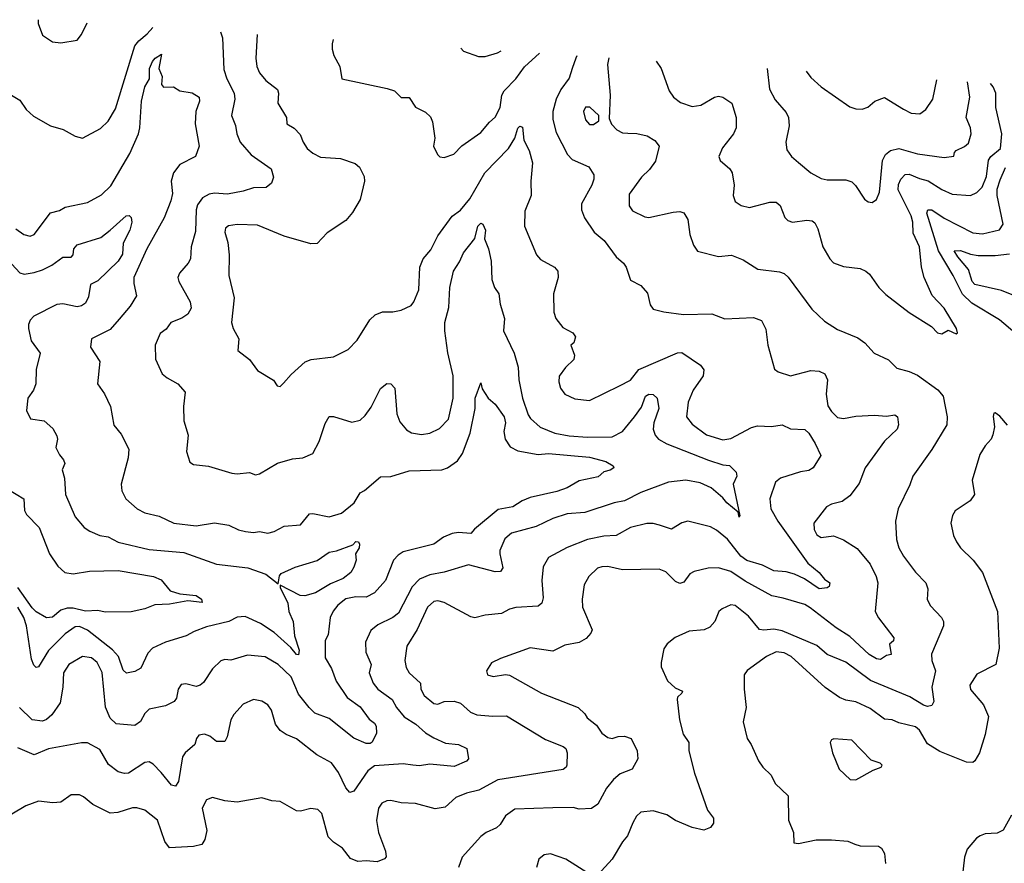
# Model space of a CAD drawing. Extents: x 1245515 to 1420776, y 606314 to 671314.
# Tile 115 of 256: x 1288024 to 1292829, y 664435 to 668553. Entities that reach past the tile are written whole.
import ezdxf

# ---------------------------------------------------------------- set-up
doc = ezdxf.new("R2010")
doc.units = 0

msp = doc.modelspace()

# ---------------------------------------------------------------- linework, layer by layer
at = {"layer": '0CON10XD'}
for points in [[(1287984.5, 668184.5), (1288025, 668160.8), (1288054.7, 668114.7), (1288091.2, 668081.2), (1288175, 668034.5), (1288236.4, 668016.4), (1288295, 667983.8), (1288330, 667975), (1288418.9, 668021.1), (1288455, 668058), (1288491.9, 668118.1), (1288585.4, 668424.6), (1288605, 668450), (1288645.8, 668484.2), (1288673, 668515.4)], [(1288114.1, 668552.9), (1288114, 668535), (1288135, 668477.5), (1288184.1, 668444.1), (1288225, 668440), (1288305, 668453.3), (1288325, 668480), (1288352.8, 668536.9)], [(1289183.6, 668481.2), (1289176.2, 668365), (1289181.5, 668325), (1289195, 668292.9), (1289225, 668255.7), (1289282.7, 668212.7), (1289287.5, 668195), (1289284.2, 668145), (1289326, 668075), (1289327.5, 668045), (1289363, 668023), (1289393, 667993), (1289406.9, 667955), (1289426.7, 667925), (1289455, 667901.5), (1289492, 667882), (1289590, 667875), (1289661.2, 667851.2), (1289683, 667833), (1289705, 667787.5), (1289706.5, 667765), (1289685.5, 667675), (1289648.3, 667611.7), (1289615, 667572.5), (1289525, 667512), (1289475, 667460.8), (1289445, 667458.6), (1289315, 667496.9), (1289185, 667550.4), (1289085, 667553.2), (1289042.5, 667547.5), (1289027.8, 667535), (1289025.4, 667515), (1289040, 667465), (1289045.6, 667405.6), (1289044.4, 667305), (1289070.6, 667195), (1289057.1, 667075), (1289065.8, 667045.8), (1289093.1, 666995), (1289088.7, 666938.7), (1289145.8, 666895), (1289185, 666840), (1289263, 666793), (1289280, 666765), (1289295, 666762.5), (1289310.7, 666779.3), (1289348.3, 666821.7), (1289417, 666883), (1289446.5, 666893.5), (1289555, 666906.9), (1289626.4, 666943.6), (1289671.3, 666988.7), (1289732.8, 667087.2), (1289758.2, 667111.8), (1289795, 667127.3), (1289845, 667127.1), (1289885, 667135.7), (1289935, 667158), (1289947.8, 667175), (1289972.5, 667235), (1289976.9, 667345), (1289992.9, 667385), (1290030.2, 667429.8), (1290065, 667498.6), (1290135, 667594.4), (1290175, 667623.6), (1290220.8, 667679.2), (1290294.3, 667805.7), (1290409.6, 667925), (1290440, 667975), (1290455, 668023.3), (1290465, 668033.8), (1290477.6, 668027.6), (1290484.4, 667965), (1290510.5, 667915), (1290526.9, 667855), (1290518.9, 667765), (1290520.8, 667695), (1290488.6, 667618.6), (1290487.5, 667545), (1290546, 667405), (1290565, 667382), (1290634, 667345), (1290650, 667325), (1290652.5, 667295), (1290629.4, 667215), (1290630, 667125), (1290640.8, 667095), (1290675, 667050), (1290723.3, 667025), (1290736.7, 667005), (1290727.5, 666975), (1290713.3, 666965), (1290731.2, 666915), (1290728.8, 666895), (1290688, 666855), (1290657, 666813), (1290654.4, 666785), (1290663.3, 666755), (1290685, 666725.7), (1290732.4, 666702.4), (1290805, 666694.4), (1290951.2, 666765), (1291005, 666792.9), (1291045, 666845.5), (1291235, 666926.2), (1291255, 666927.8), (1291346, 666866), (1291363.3, 666843.3), (1291358.8, 666815), (1291310.3, 666745), (1291286.2, 666686.2), (1291278.5, 666615), (1291305, 666578.1), (1291376, 666526), (1291455, 666502.3), (1291495, 666508.5), (1291595, 666562), (1291625, 666570.2), (1291692.7, 666567.3), (1291745, 666575.7), (1291785.7, 666555.7), (1291855, 666552.3), (1291874.4, 666534.4), (1291906.2, 666485), (1291934.2, 666425), (1291897.1, 666365), (1291875, 666352.3), (1291834.7, 666345.3), (1291737.5, 666315), (1291712.2, 666295), (1291685.5, 666214.5), (1291689.5, 666165), (1291723.5, 666105), (1291870.8, 665900.8), (1291925.5, 665855), (1291951.5, 665821.5), (1291977.5, 665805), (1291975, 665786.2), (1291965, 665780), (1291925, 665774.4), (1291853.7, 665823.7), (1291805, 665846.3), (1291765, 665857.4), (1291705, 665862.2), (1291649.8, 665889.8), (1291573, 665913), (1291544, 665935), (1291477.7, 666017.7), (1291425, 666060.6), (1291395, 666077.1), (1291285, 666104.5), (1291255, 666097.8), (1291205, 666066.7), (1291145.9, 666085.9), (1291115, 666094.4), (1291085, 666094.4), (1291005, 666073.6), (1290935, 666034.5), (1290875, 666032.3), (1290795, 666016.2), (1290695, 665976.4), (1290605, 665928.1), (1290577.9, 665882.1), (1290572.9, 665815), (1290579.2, 665730.8), (1290571.9, 665705), (1290555, 665690.6), (1290445, 665683.6), (1290413.8, 665675), (1290375, 665654.4), (1290295, 665646.4), (1290245, 665633.3), (1290225, 665638.2), (1290095, 665708.8), (1290065, 665716.1), (1290045, 665713.1), (1290014.7, 665685), (1289962.9, 665577.1), (1289913.5, 665495), (1289902.9, 665425), (1289910.6, 665390.6), (1289924.8, 665364.8), (1289980, 665315), (1289981.1, 665285), (1289998.5, 665255), (1290045, 665215.6), (1290065, 665211.9), (1290095, 665225.4), (1290145, 665227.3), (1290175, 665216.2), (1290223.7, 665173.7), (1290255, 665160.4), (1290332.7, 665152.7), (1290400, 665155), (1290589.8, 665039.8), (1290676.7, 665005), (1290688.8, 664995), (1290696.2, 664975), (1290694.3, 664915), (1290691.4, 664905), (1290676.6, 664893.4), (1290357.6, 664842.4), (1290265, 664792.9), (1290205, 664778.2), (1290152.8, 664757.2), (1290100.7, 664709.3), (1290050.9, 664700.9), (1289955, 664727.9), (1289885, 664730.5), (1289835, 664742.2), (1289815, 664740.6), (1289791.3, 664728.7), (1289774.4, 664705), (1289765.7, 664644.3), (1289775.6, 664585), (1289808.8, 664495), (1289813, 664467), (1289805, 664457.5), (1289768.3, 664441.7), (1289715, 664447.5), (1289674.1, 664444.1), (1289638.3, 664458.3), (1289599.7, 664509.7), (1289555, 664538), (1289530, 664565), (1289497.7, 664677.7), (1289478.3, 664698.3), (1289445, 664703.3), (1289395, 664690), (1289375, 664691.2), (1289295, 664736.2), (1289255, 664740), (1289205, 664754), (1289085, 664733.1), (1289025, 664740), (1288965, 664755.7), (1288935, 664745.8), (1288914.4, 664705), (1288937.5, 664595), (1288927.8, 664552.2), (1288912.5, 664527.5), (1288872.9, 664517.1), (1288755, 664510.6), (1288732.1, 664542.1), (1288696.7, 664645), (1288635, 664694.4), (1288595, 664706.7), (1288575, 664706.7), (1288503, 664683), (1288465, 664680.5), (1288381.5, 664721.5), (1288335, 664760), (1288315, 664769.2), (1288275, 664768.8), (1288225, 664734.2), (1288185, 664730), (1288115, 664738.1), (1288053.8, 664716.2), (1287985, 664675.7)], [(1289004.6, 668493.2), (1289014, 668465), (1289020.1, 668310.1), (1289035.3, 668265), (1289071.1, 668195), (1289073.5, 668165), (1289056.9, 668085), (1289077.2, 668037.2), (1289084.3, 667995), (1289099.2, 667955), (1289153.5, 667893.5), (1289250.8, 667825), (1289263.1, 667785), (1289253.5, 667755), (1289226.9, 667733.1), (1289165, 667731.5), (1289115, 667715.5), (1289038.5, 667701.5), (1288975, 667705.5), (1288948.5, 667701.5), (1288916, 667684), (1288891.5, 667648.5), (1288885.6, 667625), (1288881.7, 667518.3), (1288860.6, 667445), (1288856.9, 667385), (1288846.1, 667363.9), (1288804, 667315), (1288795.8, 667295), (1288800, 667275), (1288856, 667176), (1288861.3, 667145), (1288844.4, 667115), (1288815, 667096.4), (1288760.8, 667075), (1288738, 667042), (1288709.4, 667020.6), (1288685.8, 666965), (1288685.9, 666895.9), (1288720, 666825), (1288743.3, 666805), (1288795, 666776.2), (1288832, 666735), (1288823.1, 666665), (1288825.7, 666595), (1288845.7, 666525.7), (1288838.6, 666445), (1288855, 666393.8), (1288871.7, 666381.7), (1288945, 666374.4), (1289058.7, 666338.7), (1289085, 666335.7), (1289145, 666342.5), (1289175, 666330.8), (1289194.2, 666335.8), (1289281.7, 666388.3), (1289355, 666410), (1289405.6, 666414.4), (1289455, 666436), (1289486.2, 666493.8), (1289515, 666581.2), (1289535, 666615.7), (1289555, 666615.5), (1289645, 666588.1), (1289685, 666598.6), (1289709.5, 666620.5), (1289738.8, 666661.2), (1289785, 666752.9), (1289815, 666777.8), (1289835, 666775.6), (1289855.5, 666755), (1289865, 666628.8), (1289879.3, 666589.3), (1289911.3, 666551.3), (1289936.8, 666536.8), (1289985, 666528.8), (1290025, 666535.4), (1290073, 666557), (1290116.5, 666603.5), (1290139.7, 666705), (1290139.2, 666815), (1290113, 666927), (1290098.8, 667035), (1290099.5, 667075), (1290118.1, 667148.1), (1290122.6, 667245), (1290140.9, 667325), (1290169.8, 667370.2), (1290189.2, 667415), (1290244.5, 667485.5), (1290260.4, 667545), (1290275, 667560), (1290284.5, 667554.5), (1290297.1, 667525), (1290292.5, 667482.5), (1290312.5, 667435), (1290324.3, 667375), (1290327.5, 667285), (1290341.5, 667245), (1290362.7, 667215), (1290369.2, 667165), (1290390.4, 667095), (1290385.5, 667035), (1290437.8, 666925), (1290456.2, 666856.2), (1290460.4, 666795), (1290477.5, 666705), (1290504.7, 666625), (1290517.1, 666607.1), (1290564.1, 666564.1), (1290635.4, 666535.4), (1290705, 666522), (1290795, 666515.3), (1290915, 666517.5), (1290965, 666543.2), (1291025, 666613.8), (1291058, 666662), (1291077.9, 666715), (1291095, 666724.7), (1291115, 666723.9), (1291134.6, 666705), (1291142.5, 666655), (1291118, 666585), (1291116.1, 666555), (1291125.5, 666525), (1291142.2, 666505), (1291182.1, 666482.1), (1291385, 666403.1), (1291455, 666380.4), (1291487.2, 666377.2), (1291520.8, 666345), (1291524.2, 666325), (1291506.7, 666285), (1291538, 666132), (1291534.4, 666125), (1291529.5, 666149.5), (1291475, 666194.7), (1291455, 666219.5), (1291397.9, 666267.9), (1291345, 666292.5), (1291275, 666304.8), (1291190, 666295), (1291055.7, 666245), (1290976, 666204), (1290925, 666194.6), (1290782, 666148), (1290695, 666140.3), (1290625, 666118.5), (1290545, 666078.5), (1290423.5, 666046.5), (1290391.2, 666018.8), (1290367.9, 665962.1), (1290366.8, 665945), (1290382.5, 665877.5), (1290371.1, 665858.9), (1290345, 665857.7), (1290215, 665891.5), (1290095, 665856.2), (1290025, 665843.8), (1289975, 665822.7), (1289939.2, 665785), (1289873.3, 665656.7), (1289844.7, 665635.3), (1289771.2, 665598.8), (1289737.7, 665572.3), (1289711.1, 665515), (1289713.5, 665465), (1289738.5, 665405), (1289730, 665365), (1289749.1, 665315), (1289771.1, 665285), (1289842.2, 665235), (1289862.7, 665195), (1289899.6, 665149.6), (1289956.4, 665115), (1290005, 665072.3), (1290045, 665048.2), (1290101.9, 665021.9), (1290166, 665015), (1290206.7, 664995), (1290214.3, 664945), (1290205, 664934.5), (1290145, 664907.1), (1290025, 664918.8), (1289975, 664911.8), (1289943.3, 664915), (1289895, 664920.9), (1289755, 664911.5), (1289723.5, 664886.5), (1289655, 664787.1), (1289635, 664781.4), (1289615, 664803.1), (1289579, 664879), (1289545, 664925.6), (1289473.9, 664963.9), (1289375, 665042.5), (1289323.9, 665063.9), (1289295, 665083.1), (1289272.2, 665115), (1289252.8, 665182.8), (1289235, 665209.2), (1289205, 665227.1), (1289165, 665234.2), (1289115, 665212.5), (1289068.5, 665161.5), (1289053.8, 665135), (1289036.9, 665053.1), (1289025, 665029.2), (1288985, 665030), (1288952, 665055), (1288925, 665065.6), (1288898.8, 665061.2), (1288886.2, 665045), (1288878, 665015), (1288832, 664975), (1288819.2, 664955), (1288798.5, 664835), (1288785, 664811.4), (1288765, 664816.5), (1288715, 664879.2), (1288675, 664919.5), (1288655, 664930), (1288635, 664927.1), (1288555, 664875.5), (1288535, 664873.3), (1288505, 664881.4), (1288456.9, 664916.9), (1288415, 664990.6), (1288355, 665022.9), (1288325, 665023.1), (1288165, 664994), (1288095, 664964.6), (1288015, 664998.1)], [(1289554.4, 668456.3), (1289548.2, 668435), (1289548.3, 668408.3), (1289557.4, 668377.4), (1289585.6, 668325), (1289596.7, 668265), (1289817, 668217), (1289852.5, 668205), (1289885, 668173.8), (1289925, 668173.3), (1289955.8, 668125.8), (1290005, 668101.2), (1290028.8, 668078.8), (1290038.8, 668055), (1290050, 667975), (1290043.3, 667935), (1290063.3, 667895), (1290075, 667883.3), (1290095, 667880), (1290143, 667897), (1290182.1, 667937.9), (1290275, 668002.9), (1290316.9, 668053.1), (1290345, 668076.9), (1290368.5, 668125), (1290377.7, 668185), (1290388.2, 668205), (1290445, 668264.5), (1290487.7, 668322.3), (1290560.3, 668388.9)], [(1288005, 667532.5), (1288043.3, 667505), (1288075, 667496.2), (1288095, 667504), (1288175, 667610.8), (1288217.7, 667622.3), (1288245, 667638), (1288355, 667660.8), (1288422.7, 667697.3), (1288468.5, 667741.5), (1288561, 667899), (1288603.8, 667996.2), (1288610.6, 668025), (1288618.5, 668155), (1288634.5, 668225), (1288657.3, 668265), (1288656.7, 668315), (1288671.4, 668348.6), (1288685, 668365.7), (1288716.5, 668385), (1288702.4, 668315), (1288718.6, 668275), (1288716.4, 668236.4), (1288725, 668224), (1288775, 668224.5), (1288805, 668205.8), (1288865, 668196), (1288900, 668175), (1288901.2, 668155), (1288883.6, 668105), (1288880.5, 668045), (1288900, 667935), (1288882.5, 667885), (1288805, 667845.4), (1288774.8, 667805), (1288762.4, 667765), (1288768.9, 667705), (1288761.5, 667668.5), (1288729.3, 667585), (1288644, 667435), (1288580.5, 667295), (1288580.6, 667265), (1288593.8, 667205), (1288563.3, 667155), (1288508.8, 667091.2), (1288465, 667040.6), (1288374.4, 666995.6), (1288368.8, 666955), (1288414.3, 666885), (1288404, 666775), (1288437.4, 666727.4), (1288466.9, 666665), (1288483.2, 666573.2), (1288519.7, 666529.7), (1288557.1, 666457.1), (1288553.8, 666415), (1288518.6, 666285), (1288522.6, 666252.6), (1288542.5, 666215), (1288596.7, 666165), (1288635, 666146), (1288705, 666128.8), (1288775.4, 666095.4), (1288885, 666082.9), (1288975, 666096.9), (1289045, 666085.7), (1289092.4, 666062.4), (1289125.6, 666054.4), (1289165, 666050.6), (1289195, 666055.5), (1289235, 666047.3), (1289266.2, 666055), (1289315, 666081.4), (1289395, 666088), (1289438.6, 666141.4), (1289455, 666143.3), (1289535, 666126.5), (1289595, 666144.5), (1289656.7, 666195), (1289685, 666243.8), (1289706.7, 666255), (1289785, 666320.8), (1289835, 666322.7), (1289925, 666350.8), (1290083.8, 666356.2), (1290111.2, 666365), (1290160.8, 666399.2), (1290185.4, 666435), (1290222.6, 666535), (1290247.5, 666655), (1290246.5, 666705), (1290275, 666780), (1290281.4, 666751.4), (1290310, 666705), (1290345, 666676.7), (1290389.1, 666615), (1290394.5, 666585.5), (1290387.1, 666542.9), (1290393.5, 666505), (1290418.3, 666468.3), (1290455, 666448.2), (1290555, 666431.2), (1290605, 666435.8), (1290805, 666418.2), (1290885, 666396.7), (1290920, 666375), (1290923.3, 666365), (1290906.2, 666353.8), (1290874.5, 666345.5), (1290847.6, 666322.4), (1290755, 666302), (1290695, 666268), (1290645, 666249.4), (1290515, 666220.3), (1290475.7, 666205), (1290430, 666175), (1290358.3, 666161.7), (1290243.2, 666066.8), (1290225.5, 666044.5), (1290165, 666049.6), (1290135, 666045.3), (1290092.2, 666027.8), (1290045, 665992.2), (1289895, 665954.8), (1289870.2, 665939.8), (1289848.8, 665915), (1289808.9, 665815), (1289755.3, 665754.7), (1289715, 665734.1), (1289665, 665735.8), (1289615, 665725.9), (1289576.9, 665695), (1289553.3, 665666.7), (1289539.4, 665635), (1289528.8, 665551.2), (1289515, 665522.5), (1289515, 665438.8), (1289545.3, 665385.3), (1289568.9, 665325), (1289622.5, 665245), (1289685, 665199.2), (1289729.2, 665139.2), (1289755, 665119.5), (1289763.5, 665105), (1289765, 665070), (1289744.3, 665025.7), (1289735, 665019.2), (1289715, 665019.5), (1289655, 665045.8), (1289535, 665142.1), (1289465, 665168.5), (1289435.9, 665195.9), (1289385, 665261.5), (1289348.2, 665345), (1289285, 665406.4), (1289222.6, 665442.6), (1289135, 665451.8), (1289055, 665427.3), (1289025, 665429.6), (1289005.9, 665424.1), (1288965, 665384.4), (1288921.6, 665318.4), (1288905, 665304.5), (1288885, 665298.9), (1288835, 665311.9), (1288812.7, 665307.3), (1288796.9, 665285), (1288788.5, 665241.5), (1288777.1, 665225), (1288735, 665203.8), (1288655, 665187.5), (1288635, 665166.9), (1288613.1, 665126.9), (1288585, 665107.8), (1288495, 665116.2), (1288465, 665143.2), (1288442.4, 665197.6), (1288426.8, 665366.8), (1288401.5, 665415), (1288375, 665438.9), (1288331.2, 665445), (1288262.9, 665405), (1288238.1, 665365), (1288234.4, 665294.4), (1288221.2, 665218.8), (1288180.1, 665159.9), (1288155, 665136.9), (1288135, 665128.2), (1288085, 665135.5), (1288023.6, 665195)], [(1290743.6, 668376.6), (1290737.8, 668365), (1290719.7, 668315), (1290705, 668266.9), (1290665, 668212.1), (1290641.7, 668165), (1290625.3, 668105), (1290625.3, 668065.3), (1290642.4, 668002.4), (1290696.9, 667895), (1290720.9, 667870.9), (1290800.8, 667835), (1290825.6, 667795), (1290826.5, 667775), (1290816.4, 667745), (1290765.8, 667654.2), (1290765.8, 667625), (1290780.6, 667585), (1290827.1, 667515), (1290875.7, 667475), (1290935.4, 667395.4), (1290970.8, 667365), (1290984.3, 667344.3), (1291005, 667281.2), (1291055, 667256), (1291088.3, 667218.3), (1291100.6, 667160.6), (1291115, 667140), (1291167, 667127), (1291264.3, 667114.3), (1291402, 667118), (1291465, 667093.1), (1291605, 667098.9), (1291644, 667085), (1291665, 667042.5), (1291675.6, 666965), (1291707.7, 666847.7), (1291725, 666834), (1291785, 666814), (1291885, 666841.2), (1291925, 666836.8), (1291952.9, 666825), (1291966.4, 666795), (1291959.5, 666725), (1291968.7, 666668.7), (1291985, 666640), (1292015, 666611.9), (1292045, 666605.6), (1292105, 666618.5), (1292195, 666623.3), (1292255, 666616.9), (1292294.1, 666624.1), (1292307.5, 666615), (1292312.9, 666575), (1292306.9, 666555), (1292244.8, 666495.2), (1292150, 666365), (1292121.1, 666288.9), (1292075, 666228.6), (1292038, 666202), (1291985, 666188.6), (1291961.2, 666175), (1291900, 666095), (1291901.4, 666065), (1291915, 666038.8), (1291935, 666026), (1291995, 666034), (1292045, 666014.3), (1292111.3, 665971.3), (1292174.7, 665894.7), (1292204.6, 665835), (1292211.2, 665805), (1292198.9, 665665), (1292215, 665633.3), (1292290, 665535), (1292288.5, 665521.5), (1292269.2, 665505), (1292277.5, 665455), (1292255, 665450), (1292225, 665429.2), (1292205, 665432.9), (1292168.9, 665455), (1292075, 665541.5), (1292008.2, 665585), (1291882.2, 665682.2), (1291855, 665697.8), (1291749.8, 665729.8), (1291695, 665740.4), (1291565, 665812.5), (1291495, 665860), (1291435, 665878.2), (1291384.5, 665875.5), (1291315, 665860), (1291295, 665847.5), (1291265, 665808), (1291245, 665801.4), (1291225, 665811.4), (1291178, 665858), (1291145, 665871.2), (1290965, 665867.5), (1290895, 665883.2), (1290865, 665882.9), (1290844.3, 665875), (1290801.4, 665835), (1290779.2, 665795), (1290768.9, 665725), (1290771.2, 665685), (1290818, 665575), (1290811.7, 665558.3), (1290788, 665532), (1290755, 665512.2), (1290685, 665499.5), (1290625, 665471.2), (1290515, 665486.7), (1290456.7, 665465), (1290370, 665435), (1290327, 665413), (1290302.5, 665375), (1290307.5, 665355), (1290335, 665346.7), (1290395, 665356.7), (1290415, 665353.8), (1290570.8, 665265), (1290750, 665195), (1290782.5, 665165), (1290793.3, 665145), (1290838.7, 665108.7), (1290865, 665070.8), (1290895, 665048.5), (1290915, 665044.6), (1290945, 665054.5), (1290975, 665056.2), (1291008.5, 665045), (1291038, 664985), (1291040, 664945), (1291013.3, 664895), (1290955, 664872.7), (1290922.5, 664845), (1290888.5, 664801.5), (1290845, 664724.2), (1290815, 664703.1), (1290755, 664700), (1290725, 664706.9), (1290625, 664706.7), (1290440.7, 664699.3), (1290395, 664667.1), (1290368.9, 664625), (1290351.2, 664608.8), (1290300, 664585), (1290274.6, 664565.4), (1290182.9, 664465), (1290165.7, 664414.3)], [(1290176.9, 668414.6), (1290190, 668400), (1290263.2, 668373.2), (1290295, 668373.3), (1290355, 668391.8), (1290373.1, 668401.4)], [(1290899.4, 668366.1), (1290892.5, 668335), (1290905.8, 668184.2), (1290900.7, 668070.7), (1290912.7, 668042.7), (1290938.8, 668015), (1290965, 668000), (1290991.7, 667998.3), (1291035, 667997.3), (1291085.4, 667985.4), (1291123.4, 667963.4), (1291144.2, 667935), (1291127, 667863), (1291097.9, 667822.1), (1291058.8, 667785), (1290998.3, 667701.7), (1290998, 667645), (1291015, 667620), (1291075, 667591.2), (1291095, 667588), (1291213.6, 667613.6), (1291245, 667616.2), (1291265, 667610), (1291285, 667577.5), (1291294.3, 667505), (1291312.6, 667452.6), (1291332.6, 667422.6), (1291435, 667397.8), (1291497, 667403), (1291555, 667380.8), (1291625.5, 667335.5), (1291732.1, 667322.1), (1291755, 667314.2), (1291775, 667296.2), (1291889.5, 667139.5), (1291952.1, 667082.1), (1292015, 667041.2), (1292115, 667000.8), (1292148.8, 666975), (1292194, 666925), (1292263.2, 666893.2), (1292305, 666851.2), (1292365, 666835.6), (1292405, 666817.1), (1292505.5, 666745.5), (1292531.4, 666715), (1292550, 666615), (1292548.9, 666575), (1292475.4, 666454.6), (1292382.9, 666325), (1292368, 666282), (1292311.1, 666165), (1292297.5, 666105), (1292303.3, 666015), (1292314.5, 665975), (1292336.7, 665935), (1292395, 665856), (1292446, 665805), (1292455.8, 665775), (1292453.4, 665723.4), (1292468.3, 665691.7), (1292522.9, 665635), (1292532.9, 665615), (1292532.9, 665595), (1292473.7, 665456.3), (1292475.5, 665425), (1292493.8, 665375), (1292476.2, 665295), (1292485.6, 665225), (1292475, 665206), (1292455, 665200.6), (1292435, 665206.7), (1292368.5, 665248.5), (1292176.7, 665326.7), (1292055, 665416.5), (1291965, 665454.5), (1291915, 665498.5), (1291745, 665570.3), (1291705, 665578.4), (1291655, 665572.9), (1291635, 665576.4), (1291581.3, 665641.3), (1291515, 665693.1), (1291495, 665697.1), (1291452.2, 665677.8), (1291435.7, 665665), (1291416.7, 665615), (1291392.4, 665587.6), (1291365, 665574.4), (1291290.9, 665569.1), (1291222.4, 665537.6), (1291184.2, 665505.8), (1291167.7, 665482.3), (1291154.2, 665415), (1291154.3, 665394.3), (1291185.9, 665325.9), (1291222.2, 665292.2), (1291258.8, 665275), (1291256, 665265), (1291235, 665246.7), (1291232.9, 665235), (1291244.2, 665135), (1291262, 665065), (1291290, 665025), (1291289.2, 664985), (1291316.9, 664875), (1291380.8, 664695), (1291410, 664655), (1291409.5, 664630.5), (1291395, 664610), (1291363, 664597), (1291305, 664610.8), (1291223.7, 664643.7), (1291181.7, 664671.7), (1291115, 664691.5), (1291055, 664684.3), (1291033.9, 664666.1), (1291016.6, 664633.4), (1290990.2, 664569.8), (1290965, 664540), (1290915, 664455.8), (1290845, 664378.8)], [(1291130.1, 668350.7), (1291154, 668315), (1291192.9, 668205), (1291214.5, 668174.5), (1291249.3, 668149.3), (1291305, 668129.4), (1291348.8, 668135), (1291415, 668174.4), (1291435, 668180), (1291455, 668174.2), (1291498.6, 668145), (1291520, 668075), (1291520.6, 668025), (1291507.1, 667995), (1291453.1, 667926.9), (1291436.7, 667885), (1291442.5, 667865), (1291490, 667825), (1291501.4, 667805), (1291510.6, 667745), (1291505.8, 667695), (1291515.7, 667665.7), (1291545, 667645.7), (1291585, 667635.6), (1291685, 667662.5), (1291715, 667662.9), (1291735, 667646), (1291757.6, 667587.6), (1291772, 667572), (1291795, 667564.4), (1291865, 667574.4), (1291891.4, 667571.4), (1291905, 667561.2), (1291918.3, 667531.7), (1291943.5, 667445), (1291977.8, 667385), (1291995, 667366.7), (1292045, 667348.8), (1292125, 667339.1), (1292154, 667325), (1292171.1, 667311.1), (1292216.1, 667246.1), (1292251.6, 667211.6), (1292365, 667122.9), (1292473.8, 667055), (1292502.5, 667025), (1292525, 667020), (1292555, 667037.5), (1292595, 667020), (1292600, 667025), (1292596.2, 667045), (1292535.5, 667145), (1292476.4, 667206.4), (1292437.3, 667295), (1292424.6, 667345), (1292416, 667445), (1292385, 667511.2), (1292382, 667565), (1292374, 667595), (1292311.7, 667721.7), (1292312.1, 667747.9), (1292324.7, 667775), (1292345, 667797.5), (1292365, 667799.2), (1292415, 667777.3), (1292457, 667767), (1292525, 667723.8), (1292575, 667701.8), (1292665, 667694.5), (1292695, 667709.5), (1292720.4, 667735), (1292741.7, 667788.3), (1292752.8, 667867.2), (1292764.2, 667885), (1292810.4, 667925), (1292816.4, 667995), (1292787.2, 668125), (1292788.6, 668195), (1292775.5, 668225.5), (1292762.6, 668241.2)], [(1291671.7, 668314.3), (1291683.9, 668213.9), (1291711.4, 668161.4), (1291765, 668100), (1291776.1, 668075), (1291778.7, 668035), (1291762.2, 667955), (1291767.5, 667917.5), (1291790, 667885), (1291825.3, 667855.3), (1291884.2, 667805), (1291935, 667778.5), (1291965, 667770.9), (1292055, 667771.5), (1292085, 667761.9), (1292103.6, 667743.6), (1292147.3, 667677.3), (1292165, 667664), (1292185, 667661.2), (1292206.2, 667675), (1292219.6, 667710.4), (1292234.2, 667865.8), (1292250, 667895), (1292274.4, 667915), (1292315, 667924.1), (1292405, 667898), (1292535, 667880.8), (1292583.6, 667886.4), (1292586, 667905), (1292594, 667915), (1292635, 667933.3), (1292655, 667950.9), (1292668, 667995), (1292664.6, 668025), (1292643.8, 668075), (1292661.3, 668175), (1292649.1, 668248.8)], [(1291862.2, 668301.6), (1291885, 668271.5), (1291935, 668225.6), (1292075, 668128.1), (1292105, 668117.1), (1292135, 668115.7), (1292163.6, 668126.4), (1292196.7, 668155), (1292245, 668172.9), (1292336.7, 668116.7), (1292375, 668097.3), (1292417.4, 668092.6), (1292446.2, 668113.8), (1292480, 668165), (1292499.5, 668258.8)], [(1290825, 668042), (1290850.7, 668059.3), (1290850, 668085), (1290805.7, 668125.7), (1290785, 668126.2), (1290776.2, 668105), (1290785, 668063.3), (1290805, 668042), (1290825, 668042)], [(1292935, 666979.4), (1292805, 667088.2), (1292669.9, 667169.9), (1292625, 667213.8), (1292580, 667305), (1292507.9, 667425), (1292451.4, 667608.6), (1292455.6, 667624.4), (1292475, 667624.5), (1292535, 667583.8), (1292675, 667511.8), (1292723.1, 667506.9), (1292805, 667527.3), (1292823.1, 667555), (1292794, 667694), (1292794.6, 667725), (1292808.2, 667771.8), (1292835, 667832)], [(1287985, 667359.1), (1288025, 667317.8), (1288045, 667311.2), (1288095, 667318.2), (1288135, 667332.7), (1288180.6, 667355), (1288235, 667393.8), (1288275.6, 667394.4), (1288284.2, 667405), (1288287.9, 667435), (1288305, 667454.5), (1288420, 667490), (1288465.6, 667525), (1288543.8, 667596.2), (1288557.4, 667597.4), (1288567.8, 667587.8), (1288571.9, 667565), (1288561.9, 667525), (1288528.1, 667461.9), (1288525, 667408.8), (1288503.8, 667375), (1288405, 667277.5), (1288369.5, 667260.5), (1288360.4, 667199.6), (1288345, 667170), (1288325, 667155.5), (1288305, 667151.2), (1288235, 667165.4), (1288205, 667162.2), (1288092.5, 667105), (1288075, 667085.5), (1288067.3, 667065), (1288066.1, 667045), (1288080, 666985), (1288123.6, 666925), (1288103.8, 666846.2), (1288103.1, 666775), (1288091.8, 666745), (1288064.4, 666705), (1288056.9, 666645), (1288076.7, 666605), (1288142.5, 666595), (1288185, 666558), (1288205, 666522.5), (1288207.8, 666505), (1288200.8, 666465), (1288218.3, 666428.3), (1288238, 666405), (1288243.6, 666386.4), (1288231.2, 666355), (1288243.3, 666315), (1288247.8, 666235), (1288295, 666126.7), (1288338.8, 666075), (1288366.8, 666056.8), (1288415, 666035.6), (1288455, 666028.5), (1288505, 666002.3), (1288655, 665966.9), (1288825, 665952.7), (1288985, 665895.5), (1289136.9, 665876.9), (1289225, 665847.1), (1289285, 665800), (1289291.1, 665838.9), (1289300.6, 665849.4), (1289369.1, 665880.9), (1289475, 665912.9), (1289535, 665954.6), (1289569.8, 665959.8), (1289650, 665990), (1289665, 666006.2), (1289677.5, 666005), (1289683, 665993), (1289680, 665975), (1289663.3, 665945), (1289666.2, 665915), (1289655, 665880), (1289639.2, 665855), (1289602.9, 665825), (1289541, 665799), (1289467.5, 665755), (1289415, 665741.2), (1289392.6, 665742.6), (1289295, 665792.5), (1289295, 665781.2), (1289332.8, 665705), (1289337.9, 665665), (1289357.9, 665615), (1289365.3, 665545), (1289388.2, 665475), (1289385, 665452.5), (1289375, 665454.4), (1289347.8, 665487.8), (1289265, 665562.1), (1289199.4, 665605), (1289125, 665640), (1289085, 665637.3), (1289044.7, 665615.3), (1288935, 665589.1), (1288875, 665566.9), (1288836.7, 665545), (1288735, 665513.8), (1288672.5, 665485), (1288648.8, 665461.2), (1288615, 665386.9), (1288585, 665371.8), (1288545, 665362.9), (1288528.3, 665378.3), (1288505.3, 665445), (1288477.4, 665477.4), (1288355, 665573.7), (1288315, 665590.3), (1288295, 665590), (1288245, 665555.4), (1288165, 665473.4), (1288115, 665394.4), (1288105, 665390.6), (1288092.6, 665402.6), (1288081.7, 665431.7), (1288057.1, 665595), (1288044.3, 665635), (1288015, 665685.3)], [(1292927.5, 667185), (1292815, 667231.9), (1292685, 667260.9), (1292672.4, 667275), (1292653.9, 667333.9), (1292602, 667395), (1292584.4, 667425), (1292615, 667425.7), (1292665, 667408), (1292702.3, 667402.3), (1292785, 667401.6), (1292855, 667410.7)], [(1292845, 666574), (1292807.3, 666617.3), (1292785, 666634), (1292778.3, 666631.7), (1292774.6, 666615.4), (1292782, 666565), (1292773.2, 666526.8), (1292764.4, 666505), (1292735, 666472.5), (1292709.8, 666430.2), (1292671.9, 666305), (1292684.3, 666235), (1292662, 666205), (1292589.2, 666155), (1292576.8, 666133.2), (1292568.6, 666095), (1292581.4, 666035), (1292595.8, 666005), (1292616, 665975), (1292678, 665915), (1292722.5, 665855), (1292796.4, 665665), (1292804.7, 665485), (1292788.1, 665405), (1292695, 665358.6), (1292661.1, 665305), (1292663.6, 665283.6), (1292728, 665208), (1292751.5, 665151.5), (1292735.9, 665064.1), (1292707.9, 664975), (1292685, 664936), (1292675, 664928), (1292645, 664929.2), (1292515, 664980.5), (1292455, 665018.9), (1292415, 665084.4), (1292395, 665102.1), (1292315, 665120.9), (1292282.5, 665135), (1292245, 665138.6), (1292175, 665191.3), (1292103.9, 665223.9), (1292055, 665231.8), (1292025, 665243.9), (1291955, 665293.4), (1291788.5, 665445), (1291755, 665462.5), (1291715, 665466.9), (1291669.2, 665445), (1291574.4, 665375.6), (1291560, 665355), (1291559.2, 665285), (1291568.8, 665195), (1291554.2, 665125), (1291574, 665045), (1291594, 665015), (1291628.8, 664935), (1291650, 664905), (1291692, 664865), (1291711.2, 664825), (1291774.3, 664765), (1291776, 664645), (1291800, 664585), (1291802.5, 664535), (1291825, 664532), (1291910.9, 664549.1), (1291985, 664549.5), (1292065, 664543.1), (1292099.1, 664529.1), (1292125, 664520.6), (1292215, 664519.2), (1292229.3, 664509.3), (1292243.7, 664483.7), (1292250, 664435)], [(1287969.3, 666259.3), (1288043.6, 666213.6), (1288047.6, 666157.6), (1288057, 666137), (1288119.6, 666075), (1288168.8, 665945), (1288210.4, 665885), (1288244.8, 665854.8), (1288285, 665848.4), (1288365, 665861.5), (1288505, 665863.8), (1288677.5, 665835), (1288715, 665818.8), (1288757.5, 665765), (1288805, 665750.5), (1288885, 665741.9), (1288911.5, 665725), (1288915, 665707.5), (1288844.1, 665715.9), (1288755, 665699.4), (1288683.5, 665696.5), (1288635, 665677.1), (1288567.4, 665662.6), (1288441.5, 665661.5), (1288405, 665669.1), (1288345, 665665.7), (1288285, 665680), (1288255, 665680.6), (1288225, 665671.6), (1288183.5, 665636.5), (1288155, 665633.7), (1288105, 665662.7), (1288085, 665682.8), (1288015, 665781.1)], [(1292105, 664843.1), (1292189.4, 664890.6), (1292227.5, 664905), (1292232.5, 664915), (1292223.6, 664923.6), (1292178.8, 664938.8), (1292085, 665036.7), (1291997.5, 665042.5), (1291985, 665037.5), (1291980, 665025), (1291990, 664975), (1292023.3, 664895), (1292077.5, 664845), (1292105, 664843.1)], [(1292865, 664670.6), (1292823.7, 664596.3), (1292795, 664581.9), (1292735, 664578.6), (1292710.7, 664569.3), (1292692.8, 664557.2), (1292647.5, 664505), (1292635.5, 664464.5), (1292624.2, 664365.8), (1292652.9, 664285), (1292644.4, 664255), (1292605.9, 664184.1), (1292595.7, 664085), (1292604.4, 664014.4), (1292615, 663995.6), (1292652.7, 663962.7), (1292663.3, 663915), (1292662.5, 663885), (1292639.4, 663805), (1292631.7, 663741.7), (1292632.5, 663655), (1292645, 663622.5), (1292704.1, 663624.1), (1292855, 663565.8)], [(1290805, 664382), (1290690, 664455), (1290615, 664480.8), (1290584.1, 664475.9), (1290556.7, 664455), (1290546.7, 664415)]]:
    msp.add_lwpolyline(points, dxfattribs=at)

doc.saveas('drawing.dxf')
